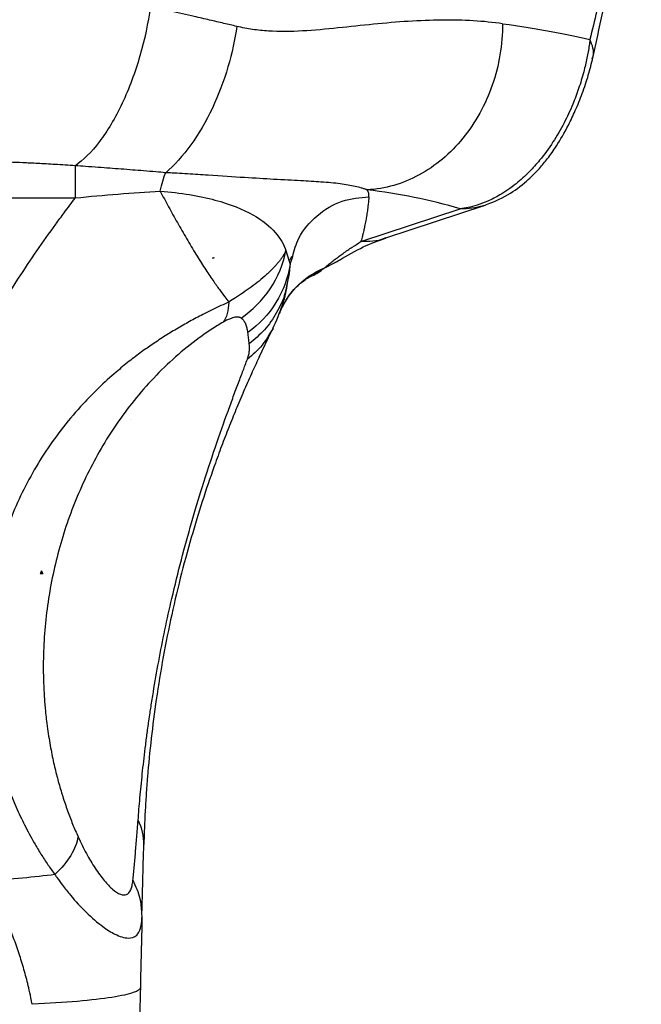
# Model space of a CAD drawing. Header units: millimetres. Extents: x 13 to 546, y 13 to 419.
# Tile 14 of 20: x 340 to 363, y 294 to 331. Entities that reach past the tile are written whole.
import ezdxf

# ---------------------------------------------------------------- set-up
doc = ezdxf.new("R2010")
doc.units = ezdxf.units.MM
doc.header["$LTSCALE"] = 2

msp = doc.modelspace()

# ---------------------------------------------------------------- linework, layer by layer
for p, q in [((328.39, 324.753), (342.013, 324.753)), ((352.761, 323.106), (356.498, 324.338)), ((353.7, 323.245), (357.437, 324.478)), ((349.941, 322.768), (350.048, 322.407)), ((347.219, 322.48), (347.178, 322.48)), ((347.219, 322.514), (347.219, 322.48)), ((350.048, 322.407), (350.094, 322.253)), ((350.091, 322.405), (350.157, 322.558)), ((350.094, 322.253), (350.193, 322.546)), ((351.006, 321.902), (351.883, 322.365)), ((351.37, 322.104), (351.87, 322.359)), ((350.058, 321.912), (349.982, 321.543)), ((349.729, 320.524), (349.699, 320.399)), ((349.454, 319.841), (349.349, 319.68)), ((348.928, 318.755), (349.392, 319.731)), ((344.087, 316.394), (344.086, 316.394)), ((344.087, 316.394), (344.087, 316.395)), ((340.739, 310.602), (340.69, 310.602)), ((340.739, 310.602), (340.739, 310.722)), ((340.784, 310.602), (340.739, 310.602)), ((344.502, 297.853), (344.521, 297.678))]:
    msp.add_line(p, q)
msp.add_arc((350.616, 304.474), 20.717, 73.5064, 83.388)
msp.add_ellipse((359.762, 305.064), major_axis=(17.421, -8.483), ratio=0.943705, start_param=2.958705, end_param=2.958788)
for points, knots in [([(363.315, 340.818), (363.3, 340.617), (363.251, 339.95), (363.056, 338.601), (362.746, 336.803), (362.351, 334.858), (361.898, 332.828), (361.555, 331.427), (361.38, 330.712)], [0, 0, 0, 0, 0.075442, 0.25043, 0.438546, 0.627898, 0.81023, 1, 1, 1, 1]), ([(361.475, 329.962), (361.74, 331.156), (362.258, 333.502), (362.833, 336.683), (363.201, 339.138), (363.277, 340.388), (363.303, 340.818)], [0, 0, 0, 0, 0.30526, 0.599599, 0.862029, 1, 1, 1, 1]), ([(344.832, 331.926), (344.75, 331.339), (344.621, 330.714), (344.264, 329.475), (344.037, 328.864), (343.515, 327.758), (343.221, 327.267), (342.617, 326.471), (342.307, 326.167), (342.014, 325.959)], [0, 0, 0, 0, 0.25, 0.25, 0.5, 0.5, 0.75, 0.75, 1, 1, 1, 1]), ([(348.093, 331.204), (347.929, 331.243), (347.589, 331.323), (347.055, 331.448), (346.387, 331.602), (345.644, 331.764), (345.085, 331.876), (344.832, 331.926)], [0, 0, 0, 0, 0.155701, 0.322346, 0.500009, 0.774593, 1, 1, 1, 1]), ([(358.093, 331.307), (357.389, 331.405), (356.62, 331.451), (354.986, 331.436), (354.121, 331.373), (352.791, 331.242), (352.343, 331.193), (351.447, 331.101), (350.999, 331.058), (350.122, 331.009), (349.693, 331.003), (349.079, 331.042), (348.88, 331.062), (348.485, 331.121), (348.291, 331.158), (348.093, 331.204)], [0, 0, 0, 0, 0.25, 0.25, 0.5, 0.5, 0.625, 0.625, 0.75, 0.75, 0.875, 0.875, 0.9375, 0.9375, 1, 1, 1, 1]), ([(358.093, 331.307), (358.093, 330.524), (357.961, 329.735), (357.451, 328.261), (357.073, 327.578), (356.131, 326.42), (355.566, 325.946), (354.334, 325.281), (353.668, 325.089), (353.001, 325.053)], [0, 0, 0, 0, 0.25, 0.25, 0.5, 0.5, 0.75, 0.75, 1, 1, 1, 1]), ([(348.093, 331.204), (348.022, 330.719), (347.912, 330.204), (347.604, 329.16), (347.406, 328.632), (346.932, 327.63), (346.657, 327.157), (346.059, 326.331), (345.738, 325.978), (345.415, 325.701)], [0, 0, 0, 0, 0.25, 0.25, 0.5, 0.5, 0.75, 0.75, 1, 1, 1, 1]), ([(361.38, 330.712), (361.371, 330.637), (361.353, 330.485), (361.315, 330.251), (361.269, 330.009), (361.213, 329.756), (361.117, 329.373), (360.967, 328.873), (360.723, 328.224), (360.403, 327.54), (359.984, 326.821), (359.541, 326.216), (359.071, 325.695), (358.568, 325.24), (358.04, 324.876), (357.55, 324.627), (357.152, 324.478), (356.807, 324.385), (356.596, 324.353), (356.498, 324.338)], [0, 0, 0, 0, 0.0234512, 0.0476222, 0.0725632, 0.0983431, 0.1249561, 0.1892318, 0.249841, 0.3250615, 0.4089628, 0.5001603, 0.5654996, 0.6493151, 0.7501533, 0.8251195, 0.8914189, 0.9495913, 1, 1, 1, 1]), ([(361.461, 329.994), (361.475, 330.024), (361.573, 330.241), (361.469, 330.494), (361.38, 330.712)], [0, 0, 0, 0, 0.141632, 1, 1, 1, 1]), ([(357.375, 324.458), (357.688, 324.579), (358.251, 324.799), (358.948, 325.32), (359.441, 325.807), (359.812, 326.255), (360.161, 326.75), (360.516, 327.363), (360.844, 328.053), (361.106, 328.699), (361.339, 329.392), (361.441, 329.812), (361.493, 330.028)], [0, 0, 0, 0, 0.16705, 0.300646, 0.400428, 0.470877, 0.556598, 0.673968, 0.745502, 0.824813, 0.910075, 1, 1, 1, 1]), ([(342.014, 325.959), (341.759, 325.977), (341.285, 326.009), (340.624, 326.046), (339.891, 326.082), (339.04, 326.114), (337.74, 326.151), (336.069, 326.18), (334.732, 326.19), (334.035, 326.195)], [0, 0, 0, 0, 0.096406, 0.179738, 0.250002, 0.373348, 0.50001, 0.739141, 1, 1, 1, 1]), ([(342.013, 324.753), (342.013, 325.019), (342.013, 325.259), (342.013, 325.668), (342.014, 325.836), (342.014, 325.959)], [0, 0, 0, 0, 0.5, 0.5, 1, 1, 1, 1]), ([(345.415, 325.701), (345.292, 325.711), (345.016, 325.733), (344.6, 325.767), (344.162, 325.802), (343.596, 325.846), (343.003, 325.891), (342.428, 325.931), (342.139, 325.951), (342.014, 325.959)], [0, 0, 0, 0, 0.111337, 0.250002, 0.372958, 0.500007, 0.749997, 0.891429, 1, 1, 1, 1]), ([(353.001, 325.053), (352.967, 325.065), (352.897, 325.09), (352.748, 325.135), (352.467, 325.206), (351.987, 325.287), (351.309, 325.35), (350.484, 325.398), (349.544, 325.445), (348.394, 325.512), (347.275, 325.586), (346.373, 325.643), (345.893, 325.673), (345.616, 325.689), (345.477, 325.698), (345.415, 325.701)], [0, 0, 0, 0, 0.03125, 0.062501, 0.125, 0.249983, 0.383465, 0.499987, 0.631693, 0.749997, 0.874998, 0.937499, 0.96875, 0.986244, 1, 1, 1, 1]), ([(345.207, 325.005), (345.593, 324.976), (345.963, 324.931), (346.655, 324.818), (346.976, 324.749), (347.854, 324.514), (348.324, 324.322), (349.064, 323.905), (349.336, 323.679), (349.734, 323.222), (349.861, 322.989), (349.941, 322.768)], [0, 0, 0, 0, 0.125, 0.125, 0.25, 0.25, 0.5, 0.5, 0.75, 0.75, 1, 1, 1, 1]), ([(345.207, 325.005), (345.259, 324.907), (345.365, 324.708), (345.524, 324.413), (345.688, 324.115), (345.855, 323.816), (346.025, 323.517), (346.199, 323.219), (346.375, 322.921), (346.604, 322.541), (346.876, 322.107), (347.173, 321.668), (347.424, 321.316), (347.623, 321.046), (347.736, 320.897), (347.785, 320.832)], [0, 0, 0, 0, 0.056484, 0.114667, 0.174557, 0.236162, 0.299493, 0.364567, 0.431401, 0.500014, 0.629373, 0.750011, 0.851414, 0.934804, 1, 1, 1, 1]), ([(353.061, 324.796), (353.063, 324.815), (353.063, 324.844), (353.06, 324.879), (353.057, 324.896), (353.056, 324.905), (353.055, 324.909), (353.055, 324.911), (353.054, 324.912), (353.054, 324.913), (353.045, 324.963), (353.027, 325.01), (353.001, 325.053)], [0, 0, 0, 0, 0.25, 0.375, 0.4375, 0.46875, 0.484375, 0.492188, 0.492188, 0.5, 0.5, 1, 1, 1, 1]), ([(336.809, 316.251), (336.913, 316.466), (337.097, 316.847), (337.473, 317.602), (338.146, 318.88), (339.192, 320.688), (340.323, 322.424), (341.137, 323.578), (341.626, 324.239), (341.872, 324.567), (342.013, 324.753)], [0, 0, 0, 0, 0.070553, 0.125, 0.249998, 0.499998, 0.749999, 0.875, 0.92881, 1, 1, 1, 1]), ([(350.193, 322.546), (350.256, 322.781), (350.415, 323.371), (351.076, 324.125), (352.013, 324.693), (352.72, 324.763), (353.061, 324.796)], [0, 0, 0, 0, 0.184539, 0.463952, 0.741456, 1, 1, 1, 1]), ([(353.061, 324.796), (353.057, 324.749), (353.051, 324.687), (353.046, 324.631), (353.044, 324.607), (353.043, 324.595), (353.042, 324.59), (353.042, 324.587), (353.042, 324.586), (353.042, 324.585), (353.042, 324.585), (353.038, 324.55), (353.032, 324.497), (353.025, 324.435), (353.022, 324.409), (353.02, 324.391), (353.018, 324.382), (353.008, 324.304), (352.994, 324.199), (352.974, 324.076), (352.964, 324.013), (352.958, 323.982), (352.956, 323.967), (352.954, 323.96), (352.954, 323.955), (352.953, 323.953), (352.94, 323.876), (352.919, 323.767), (352.894, 323.646), (352.881, 323.587), (352.874, 323.557), (352.871, 323.543), (352.869, 323.537), (352.868, 323.533), (352.868, 323.53), (352.86, 323.497), (352.848, 323.447), (352.833, 323.384), (352.824, 323.351), (352.82, 323.334), (352.818, 323.326), (352.817, 323.321), (352.816, 323.319), (352.816, 323.318), (352.816, 323.318), (352.816, 323.317), (352.804, 323.27), (352.785, 323.2), (352.761, 323.106)], [0, 0, 0, 0, 0.0625, 0.09375, 0.109375, 0.117188, 0.121094, 0.123047, 0.124023, 0.124023, 0.125, 0.125, 0.1875, 0.21875, 0.234375, 0.234375, 0.25, 0.25, 0.375, 0.4375, 0.46875, 0.484375, 0.492188, 0.496094, 0.496094, 0.5, 0.5, 0.625, 0.6875, 0.71875, 0.734375, 0.742187, 0.746094, 0.746094, 0.75, 0.75, 0.8125, 0.84375, 0.859375, 0.867187, 0.871094, 0.873047, 0.874023, 0.874512, 0.874512, 0.875, 0.875, 1, 1, 1, 1]), ([(351.37, 322.104), (351.424, 322.149), (351.525, 322.233), (351.665, 322.345), (351.801, 322.45), (351.941, 322.556), (352.157, 322.713), (352.436, 322.903), (352.652, 323.038), (352.761, 323.106)], [0, 0, 0, 0, 0.10858, 0.203819, 0.285715, 0.390517, 0.500001, 0.749586, 1, 1, 1, 1]), ([(351.949, 322.411), (352.255, 322.589), (352.868, 322.944), (353.413, 323.142), (353.685, 323.241)], [0, 0, 0, 0, 0.499803, 1, 1, 1, 1]), ([(353.696, 323.254), (353.676, 323.244), (353.392, 323.102), (353.065, 323.104), (352.761, 323.106)], [0, 0, 0, 0, 0.07094, 1, 1, 1, 1]), ([(349.941, 322.768), (349.923, 322.731), (349.886, 322.66), (349.82, 322.553), (349.749, 322.45), (349.674, 322.352), (349.596, 322.258), (349.516, 322.169), (349.436, 322.085), (349.358, 322.006), (349.283, 321.934), (349.147, 321.808), (348.94, 321.631), (348.644, 321.405), (348.346, 321.194), (348.062, 321.002), (347.873, 320.886), (347.785, 320.832)], [0, 0, 0, 0, 0.065423, 0.127644, 0.186579, 0.242153, 0.294269, 0.342856, 0.387818, 0.429053, 0.466464, 0.499944, 0.621134, 0.732576, 0.833561, 0.922973, 1, 1, 1, 1]), ([(348.254, 320.228), (348.674, 320.514), (349.055, 320.894), (349.64, 321.774), (349.842, 322.271), (349.941, 322.768)], [0, 0, 0, 0, 0.5, 0.5, 1, 1, 1, 1]), ([(351.87, 322.359), (351.874, 322.36), (351.905, 322.376), (351.931, 322.402), (351.953, 322.425)], [0, 0, 0, 0, 0.103061, 1, 1, 1, 1]), ([(350.094, 322.253), (350.019, 321.757), (349.839, 321.256), (349.288, 320.366), (348.919, 319.979), (348.506, 319.685)], [0, 0, 0, 0, 0.5, 0.5, 1, 1, 1, 1]), ([(349.699, 320.399), (349.831, 320.745), (350.04, 321.093), (350.611, 321.694), (350.974, 321.943), (351.37, 322.104)], [0, 0, 0, 0, 0.5, 0.5, 1, 1, 1, 1]), ([(350.885, 321.811), (350.895, 321.814), (351.004, 321.849), (351.165, 321.946), (351.301, 322.05), (351.37, 322.104)], [0, 0, 0, 0, 0.04453, 0.510877, 1, 1, 1, 1]), ([(349.673, 320.36), (349.775, 320.581), (349.983, 321.033), (350.41, 321.491), (350.743, 321.737), (350.858, 321.787), (350.889, 321.801)], [0, 0, 0, 0, 0.276238, 0.566779, 0.883487, 1, 1, 1, 1]), ([(349.982, 321.543), (349.959, 321.414), (349.89, 321.025), (349.604, 320.424), (349.158, 319.769), (348.757, 319.426), (348.558, 319.256)], [0, 0, 0, 0, 0.143918, 0.431193, 0.718472, 1, 1, 1, 1]), ([(349.434, 319.801), (349.577, 320.129), (349.886, 320.838), (349.962, 321.3), (350.002, 321.548)], [0, 0, 0, 0, 0.462138, 1, 1, 1, 1]), ([(347.785, 320.832), (347.714, 320.799), (347.543, 320.721), (347.238, 320.578), (346.84, 320.382), (346.376, 320.138), (345.883, 319.858), (345.398, 319.561), (344.938, 319.261), (344.485, 318.944), (344.023, 318.594), (343.481, 318.147), (342.896, 317.617), (341.96, 316.662), (340.855, 315.255), (339.781, 313.305), (338.92, 310.899), (338.487, 308.016), (338.7, 305.33), (339.218, 303.275), (339.668, 302.066), (340.103, 301.138), (340.419, 300.552), (340.716, 300.057), (340.976, 299.657), (341.155, 299.41), (341.243, 299.288)], [0, 0, 0, 0, 0.009929, 0.023755, 0.041334, 0.06249, 0.083779, 0.10458, 0.124964, 0.143539, 0.164412, 0.187545, 0.219541, 0.250075, 0.333668, 0.41689, 0.500375, 0.624513, 0.750054, 0.811048, 0.875025, 0.905296, 0.937509, 0.958743, 0.979572, 1, 1, 1, 1]), ([(348.254, 320.228), (348.242, 320.234), (348.218, 320.246), (348.164, 320.266), (348.069, 320.271), (347.921, 320.239), (347.771, 320.178), (347.68, 320.134), (347.624, 320.103), (347.594, 320.086), (347.579, 320.078)], [0, 0, 0, 0, 0.12514, 0.250199, 0.500358, 0.750085, 0.874964, 0.937469, 0.968727, 1, 1, 1, 1]), ([(348.506, 319.685), (348.502, 319.713), (348.494, 319.771), (348.471, 319.877), (348.433, 320.002), (348.375, 320.109), (348.313, 320.182), (348.273, 320.213), (348.254, 320.228)], [0, 0, 0, 0, 0.125002, 0.250004, 0.500008, 0.75, 0.875001, 1, 1, 1, 1]), ([(347.579, 320.078), (347.506, 320.035), (347.358, 319.948), (347.056, 319.755), (346.52, 319.384), (345.77, 318.779), (344.949, 317.982), (343.964, 316.852), (342.932, 315.336), (341.986, 313.401), (341.312, 311.373), (340.905, 309.283), (340.786, 307.516), (340.819, 306.285), (340.863, 305.685), (340.896, 305.337), (340.916, 305.163), (340.928, 305.064)], [0, 0, 0, 0, 0.015633, 0.031263, 0.062506, 0.124917, 0.187396, 0.249928, 0.374883, 0.499904, 0.624957, 0.749955, 0.874955, 0.937474, 0.968737, 0.98205, 1, 1, 1, 1]), ([(349.349, 319.68), (349.253, 319.518), (349.031, 319.14), (348.688, 318.852), (348.492, 318.688)], [0, 0, 0, 0, 0.42702, 1, 1, 1, 1]), ([(348.558, 319.256), (348.549, 319.329), (348.531, 319.475), (348.514, 319.615), (348.506, 319.685)], [0, 0, 0, 0, 0.500595, 1, 1, 1, 1]), ([(348.492, 318.688), (348.503, 318.719), (348.526, 318.782), (348.551, 318.891), (348.566, 319.011), (348.57, 319.141), (348.562, 319.217), (348.558, 319.256)], [0, 0, 0, 0, 0.124998, 0.250008, 0.499994, 0.749995, 1, 1, 1, 1]), ([(348.996, 318.901), (348.98, 318.867), (348.878, 318.653), (348.675, 318.211), (348.39, 317.571), (348.104, 316.898), (347.824, 316.211), (347.553, 315.513), (347.229, 314.635), (346.852, 313.541), (346.421, 312.153), (346.009, 310.659), (345.632, 309.074), (345.308, 307.461), (345.052, 305.893), (344.856, 304.375), (344.743, 303.198), (344.675, 302.29), (344.637, 301.642), (344.608, 301.015), (344.596, 300.618), (344.59, 300.419)], [0, 0, 0, 0, 0.010197, 0.065865, 0.121493, 0.174698, 0.222667, 0.268506, 0.312425, 0.383134, 0.449935, 0.519341, 0.587445, 0.655029, 0.724956, 0.791653, 0.862467, 0.896297, 0.931245, 0.965622, 1, 1, 1, 1]), ([(344.781, 305.064), (344.795, 305.168), (344.821, 305.348), (344.877, 305.709), (344.976, 306.342), (345.145, 307.305), (345.379, 308.493), (345.666, 309.791), (346.007, 311.17), (346.398, 312.587), (346.835, 314.028), (347.306, 315.457), (347.684, 316.525), (347.965, 317.29), (348.122, 317.713), (348.243, 318.034), (348.327, 318.254), (348.409, 318.473), (348.462, 318.611), (348.492, 318.688)], [0, 0, 0, 0, 0.018236, 0.03127, 0.062537, 0.12503, 0.188206, 0.249985, 0.329078, 0.411439, 0.49998, 0.617374, 0.74987, 0.810796, 0.87493, 0.905658, 0.937465, 0.965542, 1, 1, 1, 1]), ([(340.928, 305.064), (340.944, 304.936), (340.977, 304.687), (341.034, 304.325), (341.096, 303.981), (341.161, 303.656), (341.229, 303.35), (341.299, 303.062), (341.397, 302.687), (341.533, 302.228), (341.714, 301.693), (341.907, 301.186), (342.046, 300.867), (342.115, 300.71)], [0, 0, 0, 0, 0.082394, 0.16112, 0.236186, 0.307599, 0.375372, 0.439514, 0.500041, 0.629824, 0.756293, 0.879622, 1, 1, 1, 1]), ([(344.376, 301.33), (344.386, 301.468), (344.407, 301.743), (344.457, 302.317), (344.53, 303.068), (344.621, 303.87), (344.697, 304.458), (344.743, 304.801), (344.768, 304.976), (344.781, 305.064)], [0, 0, 0, 0, 0.125015, 0.250031, 0.500012, 0.749972, 0.874982, 0.93749, 1, 1, 1, 1]), ([(344.178, 299.071), (344.186, 299.154), (344.202, 299.318), (344.235, 299.661), (344.277, 300.11), (344.318, 300.595), (344.351, 301.005), (344.367, 301.222), (344.376, 301.33)], [0, 0, 0, 0, 0.1250064, 0.2500134, 0.5000075, 0.7499913, 0.8749975, 1, 1, 1, 1]), ([(342.115, 300.71), (342.081, 300.491), (341.988, 300.253), (341.69, 299.767), (341.486, 299.521), (341.243, 299.288)], [0, 0, 0, 0, 0.5, 0.5, 1, 1, 1, 1]), ([(342.115, 300.71), (342.166, 300.602), (342.267, 300.386), (342.479, 299.977), (342.759, 299.509), (343.098, 299.048), (343.425, 298.709), (343.715, 298.521), (343.949, 298.508), (344.069, 298.638), (344.124, 298.783), (344.147, 298.866), (344.164, 298.962), (344.173, 299.033), (344.178, 299.071)], [0, 0, 0, 0, 0.062538, 0.125053, 0.250068, 0.378557, 0.50018, 0.627341, 0.750126, 0.874961, 0.906221, 0.937484, 0.966701, 1, 1, 1, 1]), ([(344.519, 297.84), (344.53, 298.227), (344.552, 299.006), (344.578, 299.97), (344.591, 300.454)], [0, 0, 0, 0, 0.497784, 1, 1, 1, 1]), ([(340.392, 294.406), (340.375, 294.488), (340.332, 294.697), (340.24, 295.111), (340.103, 295.641), (339.922, 296.241), (339.723, 296.821), (339.5, 297.399), (339.234, 298.014), (338.961, 298.571), (338.766, 298.927), (338.695, 299.056)], [0, 0, 0, 0, 0.049222, 0.125001, 0.249997, 0.373687, 0.499998, 0.619498, 0.749999, 0.909181, 1, 1, 1, 1]), ([(341.243, 299.288), (341.269, 299.25), (341.364, 299.113), (341.557, 298.846), (341.924, 298.385), (342.442, 297.825), (343.015, 297.333), (343.562, 296.993), (344.015, 296.854), (344.323, 296.961), (344.466, 297.216), (344.508, 297.454), (344.519, 297.605), (344.52, 297.657), (344.521, 297.678)], [0, 0, 0, 0, 0.0169934, 0.0624915, 0.1249788, 0.2498808, 0.3875933, 0.4998342, 0.6475012, 0.7858644, 0.8929041, 0.964292, 0.9851256, 1, 1, 1, 1]), ([(344.178, 299.071), (344.284, 298.847), (344.47, 298.453), (344.492, 298.033), (344.502, 297.853)], [0, 0, 0, 0, 0.569974, 1, 1, 1, 1]), ([(344.459, 295.041), (344.458, 294.975), (344.371, 294.909), (344.014, 294.782), (343.745, 294.722), (343.036, 294.611), (342.596, 294.56), (341.582, 294.473), (341.008, 294.436), (340.392, 294.406)], [0, 0, 0, 0, 0.25, 0.25, 0.5, 0.5, 0.75, 0.75, 1, 1, 1, 1])]:
    msp.add_open_spline(points, degree=3, knots=knots)
for points in [[(358.093, 331.307), (359.431, 331.119), (360.536, 330.92), (361.38, 330.712)], [(345.207, 325.005), (345.266, 325.275), (345.337, 325.515), (345.415, 325.701)], [(342.013, 324.753), (343.09, 324.859), (344.169, 324.947), (345.207, 325.005)], [(357.372, 324.457), (357.09, 324.372), (356.794, 324.331), (356.498, 324.338)], [(347.178, 322.48), (347.191, 322.491), (347.205, 322.503), (347.219, 322.514)], [(350.094, 322.253), (350.088, 322.197), (350.076, 322.085), (350.064, 321.97), (350.058, 321.912)], [(347.785, 320.832), (347.777, 320.507), (347.703, 320.249), (347.579, 320.078)], [(340.739, 310.722), (340.723, 310.682), (340.706, 310.642), (340.69, 310.602)], [(340.739, 310.722), (340.754, 310.681), (340.769, 310.64), (340.784, 310.602)], [(344.59, 300.419), (344.598, 300.726), (344.524, 301.039), (344.376, 301.33)], [(341.243, 299.288), (340.473, 299.19), (339.604, 299.112), (338.695, 299.056)], [(344.521, 297.678), (344.511, 297.239), (344.489, 296.361), (344.469, 295.481), (344.459, 295.041)], [(344.459, 295.041), (344.445, 294.423), (344.417, 293.186), (344.392, 291.948), (344.379, 291.33)]]:
    msp.add_open_spline(points, degree=3)

doc.saveas('drawing.dxf')
